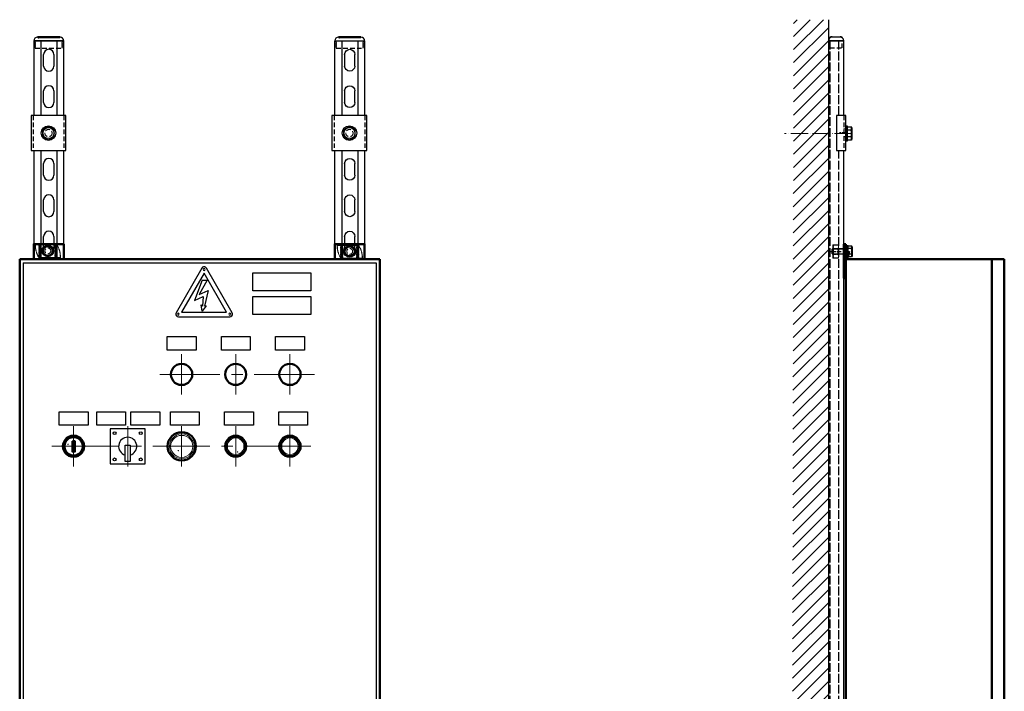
# Model space of a CAD drawing. Header units: millimetres. Extents: x -404827 to -46036, y 267324 to 306977.
# Tile 52 of 55: x -50197 to -48844, y 272807 to 273730. Entities that reach past the tile are written whole.
import ezdxf

# ---------------------------------------------------------------- set-up
doc = ezdxf.new("R2010")
doc.units = ezdxf.units.MM
doc.set_wipeout_variables(frame=1)
for name, pattern in [('ACAD_ISO02W100', [15, 12, -3]), ('ACAD_ISO04W100', [30, 24, -3, 0, -3]), ('невидимая', [9.525, 6.35, -3.175]), ('осевая', [50.8, 31.75, -6.35, 6.35, -6.35])]:
    doc.linetypes.add(name, pattern=pattern)
doc.layers.add('Осевая', color=80, linetype='ACAD_ISO04W100', lineweight=20)
doc.layers.add('Основная', color=1, linetype='Continuous', lineweight=50)
for name, color, linetype in [('ПРТК_Болты', 4, 'Continuous'), ('ПРТК_Шайба_опорная_ШО41', 190, 'Continuous'), ('ПРТК_Шайбы', 3, 'Continuous')]:
    doc.layers.add(name, color=color, linetype=linetype)

# ---------------------------------------------------------------- blocks, each defined once
blk = doc.blocks.new('*U13')
at = {"color": 150, "lineweight": 25}
for p, q in [((233.5, 114.6), (233.5, -185.4)), ((255.5, 114.6), (255.5, -185.4))]:
    blk.add_line(p, q, dxfattribs=at)
at = {"color": 150, "lineweight": 25, "ltscale": 2}
for p, q in [((237.5, 79.9), (237.5, 95.9)), ((251.5, 95.9), (251.5, 79.9)), ((237.5, 29.9), (237.5, 45.9)), ((251.5, 45.9), (251.5, 29.9)), ((237.5, -20.1), (237.5, -4.1)), ((251.5, -4.1), (251.5, -20.1)), ((237.5, -70.1), (237.5, -54.1)), ((251.5, -54.1), (251.5, -70.1)), ((237.5, -120.1), (237.5, -104.1)), ((251.5, -104.1), (251.5, -120.1)), ((237.5, -170.1), (237.5, -154.1)), ((251.5, -154.1), (251.5, -170.1))]:
    blk.add_line(p, q, dxfattribs=at)
at = {"color": 150, "lineweight": 25}
blk.add_lwpolyline([(224, 114.6), (224, -185.4), (265, -185.4), (265, 114.6)], close=True, dxfattribs=at)
at = {"color": 150, "lineweight": 25, "ltscale": 2}
for centre, start, end in [((244.5, 95.9), 0, 180), ((244.5, 79.9), 180, 0), ((244.5, 45.9), 0, 180), ((244.5, 29.9), 180, 0), ((244.5, -4.1), 0, 180), ((244.5, -20.1), 180, 0), ((244.5, -54.1), 0, 180), ((244.5, -70.1), 180, 0), ((244.5, -104.1), 0, 180), ((244.5, -120.1), 180, 0), ((244.5, -154.1), 0, 180), ((244.5, -170.1), 180, 0)]:
    blk.add_arc(centre, 7, start, end, dxfattribs=at)
blk = doc.blocks.new('*U14')
at = {"color": 150, "linetype": 'ACAD_ISO02W100', "lineweight": 25}
for p, q in [((129.6, 1076.8), (129.6, -723.3)), ((141.6, 1076.8), (141.6, -723.3))]:
    blk.add_line(p, q, dxfattribs=at)
at = {"color": 150, "lineweight": 25}
blk.add_lwpolyline([(127.6, 1076.8), (127.6, -723.3), (148.6, -723.3), (148.6, 1076.8)], close=True, dxfattribs=at)
blk = doc.blocks.new('*U17')
blk.add_wipeout([(-24, 24), (24, 24), (24, -24), (-24, -24)])
at = {"linetype": 'невидимая'}
for p, q in [((-21, 24), (-21, -24)), ((21, 24), (21, -24))]:
    blk.add_line(p, q, dxfattribs=at)
at = {"linetype": 'осевая', "ltscale": 0.25}
for p, q in [((-7.5, 0), (7.5, 0)), ((0, 7.5), (0, -7.5))]:
    blk.add_line(p, q, dxfattribs=at)
blk.add_lwpolyline([(-24, -24), (24, -24), (24, 24), (-24, 24)], close=True)
blk.add_circle((0, 0), 5.5)
blk = doc.blocks.new('*U19')
at = {"color": 224, "linetype": 'Continuous', "lineweight": 0}
for p, q in [((-17.5, 8.7), (-17.2, 8.8)), ((-17.2, 8.8), (-17.2, 9)), ((12.3, 9), (-17.2, 9)), ((-17.2, 8.8), (12.3, 8.8)), ((-12.5, 8.5), (-9.5, 8.5)), ((-12.5, 7.5), (-12.5, 8.5)), ((-9.5, 7.5), (-12.5, 7.5)), ((-12.5, 6.5), (-9.5, 6.5)), ((-12.5, 5.5), (-12.5, 6.5)), ((-9.5, 5.5), (-12.5, 5.5)), ((-12.5, 4.5), (-9.5, 4.5)), ((-12.5, 3.5), (-12.5, 4.5)), ((-9.5, 3.5), (-12.5, 3.5)), ((-12.5, 2.5), (-9.5, 2.5)), ((-12.5, 1.5), (-12.5, 2.5)), ((-9.5, 1.5), (-12.5, 1.5)), ((-12.5, 0.5), (-9.5, 0.5)), ((-12.5, -0.5), (-12.5, 0.5)), ((-9.5, 8.5), (-9.5, 7.5)), ((-9.5, 6.5), (-9.5, 5.5)), ((-9.5, 4.5), (-9.5, 3.5)), ((-9.5, 2.5), (-9.5, 1.5)), ((-9.5, 0.5), (-9.5, -0.5)), ((9.5, 7.5), (9.5, 8.5)), ((9.5, 8.5), (12.5, 8.5)), ((12.5, 7.5), (9.5, 7.5)), ((9.5, 5.5), (9.5, 6.5)), ((9.5, 6.5), (12.5, 6.5)), ((12.5, 5.5), (9.5, 5.5)), ((9.5, 3.5), (9.5, 4.5)), ((9.5, 4.5), (12.5, 4.5)), ((12.5, 3.5), (9.5, 3.5)), ((9.5, 1.5), (9.5, 2.5)), ((9.5, 2.5), (12.5, 2.5)), ((12.5, 1.5), (9.5, 1.5)), ((9.5, -0.5), (9.5, 0.5)), ((9.5, 0.5), (12.5, 0.5)), ((12.3, 9), (12.3, 8.8)), ((12.3, 8.8), (12.6, 8.9)), ((12.5, 8.4), (12.5, 7.5)), ((12.5, 6.5), (12.5, 5.5)), ((12.5, 4.5), (12.5, 3.5)), ((12.5, 2.5), (12.5, 1.5)), ((12.5, 0.5), (12.5, -0.5)), ((-12.3, -8.8), (-12.6, -8.9)), ((-9.5, -0.5), (-12.5, -0.5)), ((-12.5, -1.5), (-9.5, -1.5)), ((-12.5, -2.5), (-12.5, -1.5)), ((-9.5, -2.5), (-12.5, -2.5)), ((-12.5, -3.5), (-9.5, -3.5)), ((-12.5, -4.5), (-12.5, -3.5)), ((-9.5, -4.5), (-12.5, -4.5)), ((-12.5, -5.5), (-9.5, -5.5)), ((-12.5, -6.5), (-12.5, -5.5)), ((-9.5, -6.5), (-12.5, -6.5)), ((-12.5, -8.4), (-12.5, -7.5)), ((-12.5, -7.5), (-9.5, -7.5)), ((-9.5, -8.5), (-12.5, -8.5)), ((-12.3, -9), (-12.3, -8.8)), ((17.2, -8.8), (-12.3, -8.8)), ((-12.3, -9), (17.2, -9)), ((-9.5, -1.5), (-9.5, -2.5)), ((-9.5, -3.5), (-9.5, -4.5)), ((-9.5, -5.5), (-9.5, -6.5)), ((-9.5, -7.5), (-9.5, -8.5)), ((12.5, -0.5), (9.5, -0.5)), ((9.5, -2.5), (9.5, -1.5)), ((9.5, -1.5), (12.5, -1.5)), ((12.5, -2.5), (9.5, -2.5)), ((9.5, -4.5), (9.5, -3.5)), ((9.5, -3.5), (12.5, -3.5)), ((12.5, -4.5), (9.5, -4.5)), ((9.5, -6.5), (9.5, -5.5)), ((9.5, -5.5), (12.5, -5.5)), ((12.5, -6.5), (9.5, -6.5)), ((9.5, -8.5), (9.5, -7.5)), ((9.5, -7.5), (12.5, -7.5)), ((12.5, -8.5), (9.5, -8.5)), ((12.5, -1.5), (12.5, -2.5)), ((12.5, -3.5), (12.5, -4.5)), ((12.5, -5.5), (12.5, -6.5)), ((12.5, -7.5), (12.5, -8.5)), ((17.5, -8.7), (17.2, -8.8)), ((17.2, -8.8), (17.2, -9))]:
    blk.add_line(p, q, dxfattribs=at)
blk.add_circle((0, 0), 5, dxfattribs=at)
at = {"color": 224, "linetype": 'Continuous', "lineweight": 0, "extrusion": (1.97182e-16, 0, -1)}
blk.add_circle((0, 0), 4, dxfattribs=at)
for centre, start, end in [((17.2, 8.8), 356.3505, 90), ((-12.3, 8.8), 90, 153.1307), ((12.3, -8.8), 270, 333.1307), ((-17.2, -8.8), 176.3505, 270)]:
    blk.add_arc(centre, 0.25, start, end, dxfattribs=at)
at = {"color": 224, "linetype": 'Continuous', "lineweight": 0}
for points, knots in [([(-17.5, 8.7), (-17.4, 7.3), (-17.3, 5.8), (-17, 3.5), (-16.9, 2.8), (-16.6, 1.2), (-16.5, 0.4), (-16.2, -0.3), (-15.8, -1.9), (-15.2, -3.3), (-13.9, -6.2), (-13.3, -7.5), (-12.6, -8.9)], [0.266424, 0.266424, 0.266424, 0.266424, 4.69179, 4.69179, 7.037686, 7.037686, 9.383581, 9.383581, 9.383581, 14.087744, 14.087744, 18.638321, 18.638321, 18.638321, 18.638321]), ([(-12.5, -8.4), (-13.1, -7.2), (-13.8, -5.9), (-15, -3.2), (-15.6, -1.8), (-16, -0.3), (-16.2, 0.5), (-16.4, 1.3), (-16.7, 2.8), (-16.8, 3.6), (-17, 5.8), (-17.1, 7.3), (-17.2, 8.8)], [-18.298335, -18.298335, -18.298335, -18.298335, -14.087744, -14.087744, -9.383581, -9.383581, -9.383581, -7.037686, -7.037686, -4.69179, -4.69179, -0.266424, -0.266424, -0.266424, -0.266424]), ([(12.5, 8.4), (13.1, 7.2), (13.8, 5.9), (15, 3.2), (15.6, 1.8), (16, 0.3), (16.2, -0.5), (16.4, -1.3), (16.7, -2.8), (16.8, -3.6), (17, -5.8), (17.1, -7.3), (17.2, -8.8)], [-18.298335, -18.298335, -18.298335, -18.298335, -14.087744, -14.087744, -9.383581, -9.383581, -9.383581, -7.037686, -7.037686, -4.69179, -4.69179, -0.266424, -0.266424, -0.266424, -0.266424]), ([(17.5, -8.7), (17.4, -7.3), (17.3, -5.8), (17, -3.5), (16.9, -2.8), (16.6, -1.2), (16.5, -0.4), (16.2, 0.3), (15.8, 1.9), (15.2, 3.3), (13.9, 6.2), (13.3, 7.5), (12.6, 8.9)], [0.266424, 0.266424, 0.266424, 0.266424, 4.69179, 4.69179, 7.037686, 7.037686, 9.383581, 9.383581, 9.383581, 14.087744, 14.087744, 18.638321, 18.638321, 18.638321, 18.638321])]:
    blk.add_open_spline(points, degree=3, knots=knots, dxfattribs=at)
for points in [[(12.3, 8.8), (12.4, 8.7), (12.4, 8.6), (12.5, 8.5)], [(12.5, 8.5), (12.5, 8.5), (12.5, 8.5), (12.5, 8.4)], [(12.5, 8.5), (12.5, 8.5), (12.5, 8.5), (12.5, 8.5)], [(-12.5, -8.5), (-12.5, -8.5), (-12.5, -8.5), (-12.5, -8.4)], [(-12.3, -8.8), (-12.4, -8.7), (-12.4, -8.6), (-12.5, -8.5)], [(-12.5, -8.5), (-12.5, -8.5), (-12.5, -8.5), (-12.5, -8.5)]]:
    blk.add_open_spline(points, degree=3, dxfattribs=at)
blk = doc.blocks.new('*U21')
at = {"color": 3}
blk.add_wipeout([(0, 8), (0.6, 8), (1.3, 7.9), (2.1, 7.7), (2.7, 7.5), (3.5, 7.2), (4, 6.9), (4.5, 6.6), (5.2, 6), (5.8, 5.5), (6.1, 5.1), (6.7, 4.3), (7.1, 3.6), (7.4, 3), (7.6, 2.5), (7.8, 1.8), (7.9, 1.3), (8, 0.7), (8, 0.2), (8, 0), (8, -0.4), (8, -0.8), (7.9, -1.4), (7.8, -1.9), (7.6, -2.6), (7.4, -3.1), (7.1, -3.6), (6.8, -4.2), (6.6, -4.6), (6.2, -5), (5.9, -5.4), (5.6, -5.7), (5.1, -6.2), (4.8, -6.4), (4.4, -6.7), (4, -6.9), (3.6, -7.2), (3, -7.4), (2.4, -7.6), (1.6, -7.8), (0.9, -7.9), (0.3, -8), (0, -8), (-0.5, -8), (-1.1, -7.9), (-1.8, -7.8), (-2.5, -7.6), (-3.1, -7.4), (-3.7, -7.1), (-4.1, -6.9), (-4.5, -6.6), (-5.1, -6.2), (-5.5, -5.8), (-5.9, -5.4), (-6.3, -5), (-6.6, -4.5), (-6.9, -4.1), (-7, -3.8), (-7.3, -3.3), (-7.5, -2.8), (-7.7, -2.2), (-7.9, -1.5), (-7.9, -1), (-8, -0.5), (-8, 0), (-8, 0.6), (-7.9, 1.3), (-7.8, 2), (-7.6, 2.4), (-7.5, 2.8), (-7.4, 3.1), (-7.1, 3.7), (-6.9, 4.1), (-6.6, 4.5), (-6.4, 4.7), (-6.2, 5), (-5.9, 5.5), (-5.5, 5.8), (-5.2, 6.1), (-4.8, 6.4), (-4.2, 6.8), (-3.9, 7), (-3.6, 7.2), (-3.1, 7.4), (-2.9, 7.5), (-2.2, 7.7), (-1.6, 7.8), (-1, 7.9), (-0.5, 8), (-0.2, 8)], dxfattribs=at)
at = {"layer": 'ПРТК_Болты', "linetype": 'ByBlock', "lineweight": -2}
blk.add_lwpolyline([(-6.5, -3.8), (0, -7.5), (6.5, -3.8), (6.5, 3.8), (0, 7.5), (-6.5, 3.8)], close=True, dxfattribs=at)
blk.add_circle((0, 0), 6.17, dxfattribs=at)
at = {"layer": 'ПРТК_Болты', "linetype": 'невидимая', "lineweight": 9}
blk.add_circle((0, 0), 4, dxfattribs=at)
at = {"layer": 'ПРТК_Шайбы', "color": 3, "linetype": 'ByBlock', "lineweight": -2}
blk.add_circle((0, 0), 8, dxfattribs=at)
blk = doc.blocks.new('*U22')
at = {"color": 224, "linetype": 'Continuous', "lineweight": 0, "extrusion": (2.22045e-16, 1, 2.22045e-16)}
for p, q in [((-9, 7.7), (-8.7, 7.7)), ((-8.7, 0.2), (-9, 0.2)), ((-8.5, 8), (-8.5, 7)), ((-7.5, 7), (-8.5, 7)), ((-7.5, 8), (-7.5, 7)), ((-6.5, 8), (-6.5, 7)), ((-5.5, 7), (-6.5, 7)), ((-5.5, 8), (-5.5, 7)), ((-4, 7), (-5, 8)), ((-4, 1), (-5, 0)), ((-4.5, 8), (-4.5, 7)), ((-3.5, 7), (-4.5, 7)), ((-3.5, 8), (-3.5, 7)), ((-3.5, 7), (-2.5, 7)), ((-2.5, 8), (-2.5, 7)), ((-1.5, 7), (-2.5, 7)), ((-1.5, 8), (-1.5, 7)), ((-1.5, 7), (-0.5, 7)), ((-0.5, 8), (-0.5, 7)), ((0.5, 7), (-0.5, 7)), ((0.5, 8), (0.5, 7)), ((0.5, 7), (1.5, 7)), ((1.5, 8), (1.5, 7)), ((2.5, 7), (1.5, 7)), ((2.5, 8), (2.5, 7)), ((2.5, 7), (3.5, 7)), ((3.5, 8), (3.5, 7)), ((4.5, 7), (3.5, 7)), ((4, 7), (5, 8)), ((4, 1), (5, 0)), ((4.5, 8), (4.5, 7)), ((5.5, 8), (5.5, 7)), ((6.5, 7), (5.5, 7)), ((6.5, 8), (6.5, 7)), ((7.5, 8), (7.5, 7)), ((8.5, 7), (7.5, 7)), ((8.4, 8), (8.5, 8)), ((8.5, 8), (8.5, 7)), ((8.9, 7.7), (9, 7.7)), ((9, 0.2), (8.9, 0.2))]:
    blk.add_line(p, q, dxfattribs=at)
at = {"color": 224, "linetype": 'невидимая', "lineweight": 0, "ltscale": 0.25, "extrusion": (2.22045e-16, 1, 2.22045e-16)}
for p, q in [((-4, 1), (-4, 7)), ((4, 1), (-4, 1)), ((4, 1), (4, 7))]:
    blk.add_line(p, q, dxfattribs=at)
at = {"color": 224, "linetype": 'осевая', "ltscale": 0.25}
blk.add_line((0, 11.5), (0, -3.5), dxfattribs=at)
at = {"color": 224, "linetype": 'Continuous', "lineweight": 0, "extrusion": (4.93038e-32, 2.22045e-16, -1)}
for centre, start, end in [((8.7, 7.7), 360, 90), ((8.7, 0.2), 270, 0), ((-8.8, 7.7), 90, 180), ((-8.8, 0.2), 180, 270)]:
    blk.add_arc(centre, 0.25, start, end, dxfattribs=at)
for centre, start_param, end_param in [((-8.8, 7.7), 0, 1.570796), ((-8.8, 0.2), 1.570796, 3.141593)]:
    blk.add_ellipse(centre, major_axis=(0, 0.25), ratio=0.063653, start_param=start_param, end_param=end_param, dxfattribs=at)
at = {"color": 224, "linetype": 'Continuous', "lineweight": 0}
for centre, major_axis, ratio, start_param, end_param in [((8.7, 7.7), (0, -0.25), 0.451957, 1.570796, 3.141593), ((8.7, 0.2), (0, -0.25), 0.451957, 0, 1.570796), ((8.7, 0.2), (0, 0.25), 0.063653, 1.570796, 3.141593)]:
    blk.add_ellipse(centre, major_axis=major_axis, ratio=ratio, start_param=start_param, end_param=end_param, dxfattribs=at)
for points, knots in [([(-9, 7.7), (-9, 7.2), (-9, 6.6), (-9, 5.3), (-9, 4.7), (-9, 4), (-9, 3.3), (-9, 2.7), (-9, 1.4), (-9, 0.8), (-9, 0.2)], [-7.75, -7.75, -7.75, -7.75, -6, -6, -4, -4, -4, -2, -2, -0.25, -0.25, -0.25, -0.25]), ([(8.4, 8), (7.2, 8), (5.9, 8), (3.2, 8), (1.8, 8), (0.3, 8), (-0.5, 8), (-1.3, 8), (-2.8, 8), (-3.6, 8), (-5.8, 8), (-7.3, 8), (-8.8, 8)], [-18.298335, -18.298335, -18.298335, -18.298335, -14.087744, -14.087744, -9.383581, -9.383581, -9.383581, -7.037686, -7.037686, -4.69179, -4.69179, -0.266424, -0.266424, -0.266424, -0.266424]), ([(-8.8, 0), (-7.3, 0), (-5.8, 0), (-3.6, 0), (-2.8, 0), (-1.3, 0), (-0.5, 0), (0.3, 0), (1.8, 0), (3.2, 0), (6, 0), (7.4, 0), (8.7, 0)], [-18.525484, -18.525484, -18.525484, -18.525484, -14.100117, -14.100117, -11.754222, -11.754222, -9.408327, -9.408327, -9.408327, -4.704163, -4.704163, -0.153587, -0.153587, -0.153587, -0.153587]), ([(-8.7, 0.2), (-8.7, 0.8), (-8.7, 1.4), (-8.7, 2.7), (-8.7, 3.3), (-8.7, 4), (-8.7, 4.7), (-8.7, 5.3), (-8.7, 6.6), (-8.7, 7.2), (-8.7, 7.7)], [0.25, 0.25, 0.25, 0.25, 2, 2, 4, 4, 4, 6, 6, 7.75, 7.75, 7.75, 7.75]), ([(-8.7, 7.7), (-7.3, 7.7), (-5.8, 7.7), (-3.5, 7.7), (-2.8, 7.7), (-1.2, 7.7), (-0.4, 7.7), (0.3, 7.7), (1.9, 7.7), (3.3, 7.7), (6.2, 7.7), (7.5, 7.7), (8.9, 7.7)], [0.266424, 0.266424, 0.266424, 0.266424, 4.69179, 4.69179, 7.037686, 7.037686, 9.383581, 9.383581, 9.383581, 14.087744, 14.087744, 18.638321, 18.638321, 18.638321, 18.638321]), ([(8.9, 0.2), (7.5, 0.2), (6.2, 0.2), (3.3, 0.2), (1.9, 0.2), (0.3, 0.2), (-0.4, 0.2), (-1.2, 0.2), (-2.8, 0.2), (-3.5, 0.2), (-5.8, 0.2), (-7.3, 0.2), (-8.7, 0.2)], [0.153587, 0.153587, 0.153587, 0.153587, 4.704163, 4.704163, 9.408327, 9.408327, 9.408327, 11.754222, 11.754222, 14.100117, 14.100117, 18.525484, 18.525484, 18.525484, 18.525484]), ([(8.9, 7.7), (8.9, 7.2), (8.9, 6.6), (8.9, 5.3), (8.9, 4.7), (8.9, 4), (8.9, 3.3), (8.9, 2.7), (8.9, 1.4), (8.9, 0.8), (8.9, 0.2)], [-7.75, -7.75, -7.75, -7.75, -6, -6, -4, -4, -4, -2, -2, -0.25, -0.25, -0.25, -0.25]), ([(9, 0.2), (9, 0.8), (9, 1.4), (9, 2.7), (9, 3.3), (9, 4), (9, 4.7), (9, 5.3), (9, 6.6), (9, 7.2), (9, 7.7)], [0.25, 0.25, 0.25, 0.25, 2, 2, 4, 4, 4, 6, 6, 7.75, 7.75, 7.75, 7.75])]:
    blk.add_open_spline(points, degree=3, knots=knots, dxfattribs=at)
for points in [[(-8.5, 8), (-8.5, 8), (-8.5, 8), (-8.4, 8)], [(8.5, 8), (8.5, 8), (8.5, 8), (8.4, 8)], [(8.7, 8), (8.7, 8), (8.6, 8), (8.5, 8)], [(8.5, 8), (8.5, 8), (8.5, 8), (8.5, 8)]]:
    blk.add_open_spline(points, degree=3, dxfattribs=at)
blk = doc.blocks.new('*U25')
at = {"color": 3, "linetype": 'ByBlock', "lineweight": -2}
blk.add_lwpolyline([(-8, 1.6), (-8, 0), (8, 0), (8, 1.6)], close=True, dxfattribs=at)
at = {"color": 3}
blk.add_wipeout([(8, 1.6), (8, 0), (-8, 0), (-8, 1.6)], dxfattribs=at)
blk = doc.blocks.new('*U26')
at = {"color": 3, "linetype": 'ByBlock', "lineweight": 9}
for p, q in [((0, 0), (0, 1.6)), ((4.2, -1.6), (4.2, 0)), ((-4.2, -1.6), (-4.2, 0)), ((0, -3.2), (0, -1.6))]:
    blk.add_line(p, q, dxfattribs=at)
at = {"color": 3}
for p, q in [((8, 0), (0, 1.6)), ((8, -1.6), (0, 0)), ((0, -1.6), (-8, 0)), ((0, -3.2), (-8, -1.6))]:
    blk.add_line(p, q, dxfattribs=at)
at = {"color": 3, "linetype": 'ByBlock', "lineweight": -2}
blk.add_lwpolyline([(8, -1.6), (8, 0), (-8, 0), (-8, -1.6)], close=True, dxfattribs=at)
blk = doc.blocks.new('*U28')
at = {"color": 4, "linetype": 'ByBlock', "lineweight": -2}
for p, q in [((-22, 3.3), (-21.3, 4)), ((-22, -3.3), (-22, 3.3)), ((-21.3, 4), (-0.4, 4)), ((0, -7.5), (0, 7.5)), ((0, 7.5), (4.5, 7.5)), ((4.5, 3.8), (0, 3.8)), ((5.3, 6.2), (4.5, 7.5)), ((5.3, 6.2), (5.3, -6.2)), ((-22, -3.3), (-21.3, -4)), ((-0.4, -4), (-21.3, -4)), ((4.5, -3.8), (0, -3.8)), ((4.5, -7.5), (0, -7.5)), ((5.3, -6.2), (4.5, -7.5))]:
    blk.add_line(p, q, dxfattribs=at)
at = {"color": 4, "linetype": 'ByBlock', "lineweight": 9}
for p, q in [((-22, 3.3), (0, 3.3)), ((-21.3, 4), (-21.3, -4)), ((-22, -3.3), (0, -3.3))]:
    blk.add_line(p, q, dxfattribs=at)
at = {"color": 4, "linetype": 'ByBlock', "lineweight": -2}
for centre, radius, start, end in [((-0.4, 4.4), 0.4, 270, 0), ((0.1, 5.6), 4.78, 336.8627, 23.1373), ((-13.6, 0), 18.5, 348.3122, 11.6878), ((-0.4, -4.4), 0.4, 0, 90), ((0.1, -5.6), 4.78, 336.8627, 23.1373)]:
    blk.add_arc(centre, radius, start, end, dxfattribs=at)
blk = doc.blocks.new('*U33')
at = {"color": 5, "lineweight": 25}
for p, q in [((-15.5, -5), (-15.4, -4.8)), ((-15.5, -5.5), (-15.5, -5)), ((-15.5, -5.5), (-15.3, -5.1)), ((-15.5, -5.5), (15.5, -5.5)), ((-15.4, -4.8), (-15.2, -4.5)), ((-15.3, -5.1), (-14.9, -4.8)), ((-15.2, -4.5), (-14.6, -4.2)), ((-14.9, -4.8), (-14.2, -4.6)), ((-14.6, -4.2), (-13.8, -4)), ((-14.2, -4.6), (-13.8, -4.5)), ((-13.8, -4), (13.8, -4)), ((-13.8, -4), (-13.8, -4.5)), ((-13.8, -4.5), (13.8, -4.5)), ((14.6, -4.2), (13.8, -4)), ((14.2, -4.6), (13.8, -4.5)), ((14.9, -4.8), (14.2, -4.6)), ((15.2, -4.5), (14.6, -4.2)), ((15.3, -5.1), (14.9, -4.8)), ((15.4, -4.8), (15.2, -4.5)), ((15.5, -5.5), (15.3, -5.1)), ((15.5, -5), (15.4, -4.8)), ((15.5, -5.5), (15.5, -5))]:
    blk.add_line(p, q, dxfattribs=at)
blk.add_lwpolyline([(15.5, -5), (15.5, -5, 0.414214), (20.5, 0), (20.5, 0), (-20.5, 0), (-20.5, 0, 0.414214), (-15.5, -5)], format="xyb", dxfattribs=at)
at = {"color": 5, "linetype": 'невидимая', "lineweight": 25}
blk.add_lwpolyline([(18.5, 0), (18.5, 0.7), (19, 1.2), (18.5, 1.7), (18.5, 2.2), (19, 2.7), (18.5, 3.2), (18.5, 3.7), (19, 4.2), (18.5, 4.7), (18.5, 5.2), (19, 5.7), (18.5, 6.2), (18.5, 6.7), (19, 7.2), (18.5, 7.7), (18.5, 8.2), (19, 8.7), (18.5, 9.2), (18.5, 10), (-18.5, 10), (-18.5, 9.2), (-19, 8.7), (-18.5, 8.2), (-18.5, 7.7), (-19, 7.2), (-18.5, 6.7), (-18.5, 6.2), (-19, 5.7), (-18.5, 5.2), (-18.5, 4.7), (-19, 4.2), (-18.5, 3.7), (-18.5, 3.2), (-19, 2.7), (-18.5, 2.2), (-18.5, 1.7), (-19, 1.2), (-18.5, 0.7), (-18.5, 0)], dxfattribs=at)
blk = doc.blocks.new('*U31')
at = {"color": 3}
blk.add_wipeout([(-10, 0), (-10, 0.5), (-9.9, 1.3), (-9.8, 1.9), (-9.7, 2.4), (-9.6, 2.9), (-9.4, 3.5), (-9.1, 4.1), (-8.9, 4.6), (-8.6, 5), (-8.4, 5.4), (-8.2, 5.8), (-8, 6), (-7.7, 6.4), (-7.4, 6.7), (-7, 7.1), (-6.5, 7.6), (-6.2, 7.9), (-5.7, 8.2), (-5.3, 8.5), (-4.9, 8.7), (-4.3, 9), (-3.8, 9.3), (-2.9, 9.6), (-2.1, 9.8), (-1.6, 9.9), (-0.6, 10), (-0.2, 10), (0, 10), (0.5, 10), (0.9, 10), (1.3, 9.9), (1.6, 9.9), (2.2, 9.8), (2.7, 9.6), (2.9, 9.6), (3.3, 9.5), (3.7, 9.3), (4.1, 9.1), (4.6, 8.9), (5.1, 8.6), (5.3, 8.5), (5.9, 8.1), (6.3, 7.8), (6.5, 7.6), (6.9, 7.2), (7.1, 7), (7.4, 6.7), (7.6, 6.5), (7.9, 6.2), (8.1, 5.9), (8.3, 5.5), (8.5, 5.3), (8.6, 5.1), (8.7, 4.9), (8.8, 4.7), (8.9, 4.5), (9.1, 4.1), (9.3, 3.7), (9.4, 3.4), (9.5, 3.1), (9.6, 2.8), (9.7, 2.6), (9.7, 2.3), (9.8, 1.7), (9.9, 1.5), (9.9, 1.2), (10, 0.8), (10, 0.4), (10, 0.2), (10, 0), (10, -0.4), (10, -0.7), (9.9, -1.1), (9.9, -1.5), (9.8, -1.9), (9.7, -2.3), (9.6, -2.7), (9.6, -2.9), (9.4, -3.4), (9.2, -4), (8.9, -4.6), (8.6, -5), (8.4, -5.4), (8.1, -5.8), (7.8, -6.2), (7.4, -6.7), (7.1, -7.1), (6.7, -7.4), (6.2, -7.8), (6, -8), (5.5, -8.4), (5.1, -8.6), (4.4, -9), (3.8, -9.2), (3.6, -9.3), (3.1, -9.5), (2.7, -9.6), (2.2, -9.8), (1.9, -9.8), (1.5, -9.9), (1.1, -9.9), (0.4, -10), (0, -10), (-0.5, -10), (-0.9, -10), (-1.4, -9.9), (-1.8, -9.8), (-2.3, -9.7), (-2.9, -9.6), (-3.5, -9.4), (-3.9, -9.2), (-4.1, -9.1), (-4.5, -8.9), (-4.9, -8.7), (-5.4, -8.4), (-5.8, -8.1), (-6.2, -7.8), (-6.7, -7.5), (-7, -7.1), (-7.4, -6.7), (-7.8, -6.3), (-8.1, -5.9), (-8.4, -5.5), (-8.8, -4.8), (-9.1, -4.1), (-9.3, -3.6), (-9.5, -3.2), (-9.6, -2.8), (-9.7, -2.2), (-9.9, -1.4), (-10, -0.5), (-10, -0.1)], dxfattribs=at)
at = {"layer": 'ПРТК_Болты', "linetype": 'ByBlock', "lineweight": -2}
blk.add_lwpolyline([(-8, -4.6), (0, -9.2), (8, -4.6), (8, 4.6), (0, 9.2), (-8, 4.6)], close=True, dxfattribs=at)
blk.add_circle((0, 0), 7.6, dxfattribs=at)
at = {"layer": 'ПРТК_Болты', "linetype": 'невидимая', "lineweight": 9}
blk.add_circle((0, 0), 5, dxfattribs=at)
at = {"layer": 'ПРТК_Шайбы', "linetype": 'ByBlock', "lineweight": -2}
blk.add_circle((0, 0), 10, dxfattribs=at)
blk = doc.blocks.new('*U34')
at = {"color": 5, "linetype": 'невидимая', "lineweight": 25}
for p, q in [((0, 8.5), (-10, 8.5)), ((-10, 8.5), (-10, -8.5)), ((-10, -8.5), (0, -8.5))]:
    blk.add_line(p, q, dxfattribs=at)
at = {"color": 5, "lineweight": 25}
for p, q in [((4, 9), (3.6, 9)), ((5, 5.5), (5.5, 5.5)), ((3.6, -9), (4, -9)), ((5.5, -5.5), (5, -5.5))]:
    blk.add_line(p, q, dxfattribs=at)
blk.add_lwpolyline([(0, 10.5), (0, -10.5), (0, -10.5, 0.414214), (5, -5.5), (5, 5.5, 0.414214), (0, 10.5)], format="xyb", close=True, dxfattribs=at)
for centre, radius, start, end in [((4, 8.5), 0.5, 36.8699, 90), ((0, 5.5), 5.5, 360, 36.8699), ((4, -8.5), 0.5, 270, 323.1301), ((0, -5.5), 5.5, 323.1301, 360)]:
    blk.add_arc(centre, radius, start, end, dxfattribs=at)
blk = doc.blocks.new('*U35')
blk.add_wipeout([(-24, 3), (-24, -10), (24, -10), (24, 3)])
at = {"linetype": 'невидимая'}
blk.add_line((-24, 0), (24, 0), dxfattribs=at)
at = {"linetype": 'невидимая', "ltscale": 0.25}
for p, q in [((-5.5, 3), (-5.5, 0)), ((5.5, 3), (5.5, 0))]:
    blk.add_line(p, q, dxfattribs=at)
at = {"linetype": 'осевая', "ltscale": 0.25}
blk.add_line((0, 9), (0, -6), dxfattribs=at)
blk.add_lwpolyline([(-24, 3), (-24, -10), (24, -10), (24, 3)], close=True)
blk = doc.blocks.new('*U36')
blk.add_wipeout([(0, 10), (2, 10), (2, 9.2), (7.5, 9.2), (8.4, 7.6), (8.4, -7.6), (7.5, -9.2), (2, -9.2), (2, -10), (0, -10)])
at = {"layer": 'ПРТК_Болты', "color": 4, "linetype": 'ByBlock', "lineweight": -2}
for p, q in [((2, -9.2), (2, 9.2)), ((2, 9.2), (7.5, 9.2)), ((7.5, 4.6), (2, 4.6)), ((8.4, 7.6), (8.4, -7.6)), ((7.5, -4.6), (2, -4.6)), ((7.5, -9.2), (2, -9.2))]:
    blk.add_line(p, q, dxfattribs=at)
at = {"layer": 'ПРТК_Болты', "color": 4}
for p, q in [((8.4, 7.6), (7.5, 9.2)), ((8.4, -7.6), (7.5, -9.2))]:
    blk.add_line(p, q, dxfattribs=at)
at = {"layer": 'ПРТК_Болты', "color": 4, "linetype": 'ByBlock', "lineweight": -2}
for centre, radius, start, end in [((2, 6.9), 5.88, 336.8627, 23.1373), ((-14.9, 0), 22.8, 348.3122, 11.6878), ((2, -6.9), 5.88, 336.8627, 23.1373)]:
    blk.add_arc(centre, radius, start, end, dxfattribs=at)
at = {"layer": 'ПРТК_Шайбы', "linetype": 'ByBlock', "lineweight": -2}
blk.add_lwpolyline([(0, -10), (2, -10), (2, 10), (0, 10)], close=True, dxfattribs=at)

msp = doc.modelspace()

# ---------------------------------------------------------------- hatches: boundary and pattern name
at = {"transparency": 33554560}
for points in [[(-50130.678, 273147.295), (-50131.101, 273146.872), (-50130.254, 273146.449)], [(-50131.101, 273146.872), (-50131.101, 273146.026), (-50130.254, 273146.449)], [(-50131.101, 273146.026), (-50130.466, 273145.602), (-50130.254, 273146.449)], [(-50129.831, 273147.295), (-50130.678, 273147.295), (-50130.254, 273146.449)], [(-50130.466, 273145.602), (-50129.831, 273145.602), (-50130.254, 273146.449)], [(-50129.408, 273146.872), (-50129.831, 273147.295), (-50130.254, 273146.449)], [(-50129.408, 273146.237), (-50129.408, 273146.872), (-50130.254, 273146.449)], [(-50129.831, 273145.602), (-50129.408, 273146.237), (-50130.254, 273146.449)], [(-49979.548, 273138.406), (-49979.76, 273137.559), (-49978.701, 273137.771)], [(-49979.76, 273137.559), (-49979.336, 273136.924), (-49978.701, 273137.771)], [(-49978.913, 273138.617), (-49979.548, 273138.406), (-49978.701, 273137.771)], [(-49979.336, 273136.924), (-49978.701, 273136.924), (-49978.701, 273137.771)], [(-49978.278, 273138.406), (-49978.913, 273138.617), (-49978.701, 273137.771)], [(-49977.854, 273137.982), (-49978.278, 273138.406), (-49978.701, 273137.771)], [(-49978.066, 273137.136), (-49977.854, 273137.982), (-49978.701, 273137.771)], [(-49978.701, 273136.924), (-49978.066, 273137.136), (-49978.701, 273137.771)], [(-49898.056, 273136.501), (-49898.268, 273135.866), (-49897.421, 273135.866)], [(-49898.268, 273135.866), (-49897.844, 273135.231), (-49897.421, 273135.866)], [(-49897.421, 273136.924), (-49898.056, 273136.501), (-49897.421, 273135.866)], [(-49897.844, 273135.231), (-49897.21, 273135.019), (-49897.421, 273135.866)], [(-49896.786, 273136.712), (-49897.421, 273136.924), (-49897.421, 273135.866)], [(-49896.363, 273136.077), (-49896.786, 273136.712), (-49897.421, 273135.866)], [(-49896.574, 273135.442), (-49896.363, 273136.077), (-49897.421, 273135.866)], [(-49897.21, 273135.019), (-49896.574, 273135.442), (-49897.421, 273135.866)]]:
    msp.add_hatch(color=7, dxfattribs=at).paths.add_polyline_path(points, flags=0)

# ---------------------------------------------------------------- linework, layer by layer
for p, q in [((-50024.205, 273167.697), (-50072.205, 273167.697)), ((-50072.205, 273167.697), (-50072.205, 273119.697)), ((-50024.205, 273119.697), (-50024.205, 273167.697)), ((-50072.205, 273119.697), (-50024.205, 273119.697))]:
    msp.add_line(p, q)
at = {"color": 7, "lineweight": 18, "flags": 128}
for points in [[(-50154.808, 273410.397), (-50154.808, 273410.609)], [(-49744.175, 273410.397), (-49744.175, 273410.609)], [(-49974.256, 273270.274), (-49974.256, 273215.029)], [(-49899.961, 273270.274), (-49899.961, 273215.029)], [(-49825.454, 273270.274), (-49825.454, 273215.029)], [(-50004.101, 273242.545), (-49921.551, 273242.545)], [(-49905.676, 273242.545), (-49890.013, 273242.545)], [(-49874.349, 273242.545), (-49791.8, 273242.545)], [(-50122.635, 273171.214), (-50122.635, 273115.969)], [(-50048.339, 273171.214), (-50048.339, 273115.969)], [(-49974.256, 273171.214), (-49974.256, 273115.969)], [(-49899.961, 273171.214), (-49899.961, 273115.969)], [(-49825.454, 273171.214), (-49825.454, 273115.969)], [(-49957.111, 273143.697), (-49957.534, 273147.507), (-49958.804, 273150.894), (-49960.921, 273154.069), (-49963.461, 273156.821), (-49966.636, 273158.937), (-49970.234, 273160.207), (-49974.044, 273160.631), (-49977.854, 273160.207), (-49981.453, 273158.937), (-49984.628, 273156.821), (-49987.168, 273154.069), (-49989.284, 273150.894), (-49990.554, 273147.507), (-49990.978, 273143.697), (-49990.554, 273139.887), (-49989.284, 273136.289), (-49987.168, 273133.114), (-49984.628, 273130.362), (-49981.453, 273128.457), (-49977.854, 273127.187), (-49974.044, 273126.764), (-49970.234, 273127.187), (-49966.636, 273128.457), (-49963.461, 273130.362), (-49960.921, 273133.114), (-49958.804, 273136.289), (-49957.534, 273139.887), (-49957.111, 273143.697)], [(-49958.804, 273143.697), (-49959.228, 273147.084), (-49960.286, 273150.259), (-49962.191, 273153.011), (-49964.519, 273155.551), (-49967.483, 273157.244), (-49970.658, 273158.514), (-49974.044, 273158.726), (-49977.431, 273158.514), (-49980.606, 273157.244), (-49983.569, 273155.551), (-49985.898, 273153.011), (-49987.803, 273150.259), (-49988.861, 273147.084), (-49989.284, 273143.697), (-49988.861, 273140.311), (-49987.803, 273137.136), (-49985.898, 273134.172), (-49983.569, 273131.844), (-49980.606, 273129.939), (-49977.431, 273128.881), (-49974.044, 273128.457), (-49970.658, 273128.881), (-49967.483, 273129.939), (-49964.519, 273131.844), (-49962.191, 273134.172), (-49960.286, 273137.136), (-49959.228, 273140.311), (-49958.804, 273143.697)], [(-49887.261, 273143.697), (-49887.684, 273146.872), (-49888.954, 273150.047), (-49891.071, 273152.587), (-49893.611, 273154.704), (-49896.574, 273155.974), (-49899.961, 273156.397), (-49903.136, 273155.974), (-49906.311, 273154.704), (-49908.851, 273152.587), (-49910.968, 273150.047), (-49912.238, 273146.872), (-49912.661, 273143.697), (-49912.238, 273140.311), (-49910.968, 273137.347), (-49908.851, 273134.596), (-49906.311, 273132.691), (-49903.136, 273131.42), (-49899.961, 273130.997), (-49896.574, 273131.42), (-49893.611, 273132.691), (-49891.071, 273134.596), (-49888.954, 273137.347), (-49887.684, 273140.311), (-49887.261, 273143.697)], [(-49812.754, 273143.697), (-49813.178, 273146.872), (-49814.448, 273150.047), (-49816.353, 273152.587), (-49819.104, 273154.704), (-49822.068, 273155.974), (-49825.454, 273156.397), (-49828.629, 273155.974), (-49831.804, 273154.704), (-49834.344, 273152.587), (-49836.249, 273150.047), (-49837.519, 273146.872), (-49837.943, 273143.697), (-49837.519, 273140.311), (-49836.249, 273137.347), (-49834.344, 273134.596), (-49831.804, 273132.691), (-49828.629, 273131.42), (-49825.454, 273130.997), (-49822.068, 273131.42), (-49819.104, 273132.691), (-49816.353, 273134.596), (-49814.448, 273137.347), (-49813.178, 273140.311), (-49812.754, 273143.697)], [(-50152.479, 273143.697), (-50060.828, 273143.697)], [(-50045.164, 273143.697), (-50029.501, 273143.697)], [(-50013.838, 273143.697), (-49935.309, 273143.697)], [(-49919.646, 273143.697), (-49903.771, 273143.697)], [(-49888.531, 273143.697), (-49888.954, 273146.661), (-49890.013, 273149.412), (-49891.918, 273151.741), (-49894.246, 273153.434), (-49896.998, 273154.704), (-49899.961, 273155.127), (-49902.925, 273154.704), (-49905.676, 273153.434), (-49908.004, 273151.741), (-49909.909, 273149.412), (-49910.968, 273146.661), (-49911.391, 273143.697), (-49910.968, 273140.734), (-49909.909, 273137.982), (-49908.004, 273135.654), (-49905.676, 273133.749), (-49902.925, 273132.691), (-49899.961, 273132.267), (-49896.998, 273132.691), (-49894.246, 273133.749), (-49891.918, 273135.654), (-49890.013, 273137.982), (-49888.954, 273140.734), (-49888.531, 273143.697)], [(-49888.108, 273143.697), (-49796.668, 273143.697)], [(-49814.024, 273143.697), (-49814.448, 273146.661), (-49815.506, 273149.412), (-49817.411, 273151.741), (-49819.739, 273153.434), (-49822.491, 273154.704), (-49825.454, 273155.127), (-49828.418, 273154.704), (-49831.169, 273153.434), (-49833.498, 273151.741), (-49835.191, 273149.412), (-49836.461, 273146.661), (-49836.673, 273143.697), (-49836.461, 273140.734), (-49835.191, 273137.982), (-49833.498, 273135.654), (-49831.169, 273133.749), (-49828.418, 273132.691), (-49825.454, 273132.267), (-49822.491, 273132.691), (-49819.739, 273133.749), (-49817.411, 273135.654), (-49815.506, 273137.982), (-49814.448, 273140.734), (-49814.024, 273143.697)]]:
    msp.add_lwpolyline(points, dxfattribs=at)
at = {"color": 7, "lineweight": 25, "flags": 128}
for points in [[(-50191.849, 273396.004), (-49706.921, 273396.004), (-49706.921, 272762.697)], [(-50191.849, 273396.004), (-50191.849, 272762.697), (-49706.921, 272762.697)], [(-49946.528, 273388.384), (-49981.876, 273327.212)], [(-49940.178, 273388.384), (-49941.236, 273389.654), (-49942.506, 273390.289), (-49944.199, 273390.289), (-49945.469, 273389.654), (-49946.528, 273388.384)], [(-49942.083, 273386.691), (-49942.506, 273387.537), (-49943.353, 273387.961), (-49944.199, 273387.537), (-49944.623, 273386.691), (-49944.199, 273385.632), (-49943.353, 273385.42), (-49942.506, 273385.632), (-49942.083, 273386.691)], [(-49904.829, 273327.212), (-49940.178, 273388.384)], [(-49943.353, 273381.399), (-49974.256, 273328.059)], [(-49912.449, 273328.059), (-49943.353, 273381.399)], [(-49876.254, 273381.822), (-49796.879, 273381.822), (-49796.879, 273357.269), (-49876.254, 273357.269), (-49876.254, 273381.822)], [(-49946.104, 273371.874), (-49956.688, 273344.146)], [(-49939.331, 273371.874), (-49949.914, 273352.189), (-49937.638, 273357.692)], [(-49946.104, 273371.874), (-49939.331, 273371.874)], [(-49956.688, 273344.146), (-49944.411, 273349.437)], [(-49944.411, 273349.437), (-49945.681, 273336.102)], [(-49937.638, 273357.692), (-49942.718, 273336.102)], [(-49876.254, 273349.437), (-49796.879, 273349.437), (-49796.879, 273324.672), (-49876.254, 273324.672), (-49876.254, 273349.437)], [(-49945.681, 273336.102), (-49947.163, 273338.007)], [(-49940.601, 273336.737), (-49945.893, 273329.541), (-49947.163, 273338.007)], [(-49940.601, 273336.737), (-49942.718, 273336.102)], [(-49981.876, 273327.212), (-49982.3, 273325.731), (-49982.3, 273324.249), (-49981.453, 273322.979), (-49980.183, 273321.92), (-49978.701, 273321.709)], [(-49977.431, 273325.307), (-49977.854, 273326.366), (-49978.701, 273326.577), (-49979.548, 273326.366), (-49979.971, 273325.307), (-49979.548, 273324.461), (-49978.701, 273324.037), (-49977.854, 273324.461), (-49977.431, 273325.307)], [(-49978.701, 273321.709), (-49908.004, 273321.709)], [(-49974.256, 273328.059), (-49912.449, 273328.059)], [(-49906.734, 273325.307), (-49907.158, 273326.366), (-49908.004, 273326.577), (-49908.851, 273326.366), (-49909.274, 273325.307), (-49908.851, 273324.461), (-49908.004, 273324.037), (-49907.158, 273324.461), (-49906.734, 273325.307)], [(-49908.004, 273321.709), (-49906.523, 273321.92), (-49905.253, 273322.979), (-49904.406, 273324.249), (-49904.406, 273325.731), (-49904.829, 273327.212)], [(-49993.941, 273294.404), (-49954.359, 273294.404), (-49954.359, 273275.989), (-49993.941, 273275.989), (-49993.941, 273294.404)], [(-49919.646, 273294.404), (-49880.064, 273294.404), (-49880.064, 273275.989), (-49919.646, 273275.989), (-49919.646, 273294.404)], [(-49845.14, 273294.404), (-49805.558, 273294.404), (-49805.558, 273275.989), (-49845.14, 273275.989), (-49845.14, 273294.404)], [(-50142.319, 273191.111), (-50102.738, 273191.111), (-50102.738, 273172.907), (-50142.319, 273172.907), (-50142.319, 273191.111)], [(-50090.885, 273191.111), (-50051.303, 273191.111), (-50051.303, 273172.907), (-50090.885, 273172.907), (-50090.885, 273191.111)], [(-50043.894, 273191.111), (-50004.313, 273191.111), (-50004.313, 273172.907), (-50043.894, 273172.907), (-50043.894, 273191.111)], [(-49989.496, 273191.111), (-49949.914, 273191.111), (-49949.914, 273172.907), (-49989.496, 273172.907), (-49989.496, 273191.111)], [(-49915.201, 273191.111), (-49875.619, 273191.111), (-49875.619, 273172.907), (-49915.201, 273172.907), (-49915.201, 273191.111)], [(-49840.694, 273191.111), (-49801.113, 273191.111), (-49801.113, 273172.907), (-49840.694, 273172.907), (-49840.694, 273191.111)]]:
    msp.add_lwpolyline(points, dxfattribs=at)
at = {"color": 7, "lineweight": 50, "flags": 128}
for points in [[(-49959.651, 273242.545), (-49959.863, 273245.932), (-49960.921, 273248.896), (-49962.826, 273251.647), (-49965.154, 273253.976), (-49967.906, 273255.669), (-49970.869, 273256.727), (-49974.256, 273257.151), (-49977.431, 273256.727), (-49980.606, 273255.669), (-49983.358, 273253.976), (-49985.686, 273251.647), (-49987.379, 273248.896), (-49988.438, 273245.932), (-49988.861, 273242.545), (-49988.438, 273239.371), (-49987.379, 273236.196), (-49985.686, 273233.444), (-49983.358, 273231.116), (-49980.606, 273229.422), (-49977.431, 273228.364), (-49974.256, 273227.941), (-49970.869, 273228.364), (-49967.906, 273229.422), (-49965.154, 273231.116), (-49962.826, 273233.444), (-49960.921, 273236.196), (-49959.863, 273239.371), (-49959.651, 273242.545)], [(-49885.356, 273242.545), (-49885.779, 273245.932), (-49886.838, 273248.896), (-49888.531, 273251.647), (-49890.859, 273253.976), (-49893.611, 273255.669), (-49896.786, 273256.727), (-49899.961, 273257.151), (-49903.136, 273256.727), (-49906.311, 273255.669), (-49909.063, 273253.976), (-49911.391, 273251.647), (-49913.085, 273248.896), (-49914.143, 273245.932), (-49914.566, 273242.545), (-49914.143, 273239.371), (-49913.085, 273236.196), (-49911.391, 273233.444), (-49909.063, 273231.116), (-49906.311, 273229.422), (-49903.136, 273228.364), (-49899.961, 273227.941), (-49896.786, 273228.364), (-49893.611, 273229.422), (-49890.859, 273231.116), (-49888.531, 273233.444), (-49886.838, 273236.196), (-49885.779, 273239.371), (-49885.356, 273242.545)], [(-49810.849, 273242.545), (-49811.061, 273245.932), (-49812.331, 273248.896), (-49814.024, 273251.647), (-49816.353, 273253.976), (-49819.104, 273255.669), (-49822.068, 273256.727), (-49825.454, 273257.151), (-49828.629, 273256.727), (-49831.804, 273255.669), (-49834.556, 273253.976), (-49836.885, 273251.647), (-49838.578, 273248.896), (-49839.636, 273245.932), (-49840.059, 273242.545), (-49839.636, 273239.371), (-49838.578, 273236.196), (-49836.885, 273233.444), (-49834.556, 273231.116), (-49831.804, 273229.422), (-49828.629, 273228.364), (-49825.454, 273227.941), (-49822.068, 273228.364), (-49819.104, 273229.422), (-49816.353, 273231.116), (-49814.024, 273233.444), (-49812.331, 273236.196), (-49811.061, 273239.371), (-49810.849, 273242.545)], [(-50108.029, 273143.697), (-50108.453, 273146.872), (-50109.511, 273150.047), (-50111.204, 273152.799), (-50113.533, 273155.127), (-50116.284, 273156.821), (-50119.248, 273157.879), (-50122.635, 273158.302), (-50125.809, 273157.879), (-50128.984, 273156.821), (-50131.736, 273155.127), (-50134.064, 273152.799), (-50135.758, 273150.047), (-50136.816, 273146.872), (-50137.239, 273143.697), (-50136.816, 273140.311), (-50135.758, 273137.347), (-50134.064, 273134.596), (-50131.736, 273132.267), (-50128.984, 273130.574), (-50125.809, 273129.516), (-50122.635, 273129.092), (-50119.248, 273129.516), (-50116.284, 273130.574), (-50113.533, 273132.267), (-50111.204, 273134.596), (-50109.511, 273137.347), (-50108.453, 273140.311), (-50108.029, 273143.697)], [(-50109.934, 273143.697), (-50110.358, 273146.872), (-50111.628, 273150.047), (-50113.533, 273152.587), (-50116.284, 273154.704), (-50119.248, 273155.974), (-50122.635, 273156.397), (-50125.809, 273155.974), (-50128.984, 273154.704), (-50131.524, 273152.587), (-50133.641, 273150.047), (-50134.911, 273146.872), (-50135.335, 273143.697), (-50134.911, 273140.311), (-50133.641, 273137.347), (-50131.524, 273134.596), (-50128.984, 273132.691), (-50125.809, 273131.42), (-50122.635, 273130.997), (-50119.248, 273131.42), (-50116.284, 273132.691), (-50113.533, 273134.596), (-50111.628, 273137.347), (-50110.358, 273140.311), (-50109.934, 273143.697)], [(-49954.571, 273143.697), (-49954.994, 273147.507), (-49956.053, 273151.106), (-49957.958, 273154.492), (-49960.286, 273157.456), (-49963.249, 273159.784), (-49966.636, 273161.689), (-49970.234, 273162.747), (-49974.044, 273163.17), (-49977.854, 273162.747), (-49981.453, 273161.689), (-49984.839, 273159.784), (-49987.803, 273157.456), (-49990.131, 273154.492), (-49992.036, 273151.106), (-49993.094, 273147.507), (-49993.518, 273143.697), (-49993.094, 273139.887), (-49992.036, 273136.289), (-49990.131, 273132.902), (-49987.803, 273129.939), (-49984.839, 273127.399), (-49981.453, 273125.706), (-49977.854, 273124.647), (-49974.044, 273124.224), (-49970.234, 273124.647), (-49966.636, 273125.706), (-49963.249, 273127.399), (-49960.286, 273129.939), (-49957.958, 273132.902), (-49956.053, 273136.289), (-49954.994, 273139.887), (-49954.571, 273143.697)], [(-49885.356, 273143.697), (-49885.779, 273146.872), (-49886.838, 273150.047), (-49888.531, 273152.799), (-49890.859, 273155.127), (-49893.611, 273156.821), (-49896.786, 273157.879), (-49899.961, 273158.302), (-49903.136, 273157.879), (-49906.311, 273156.821), (-49909.063, 273155.127), (-49911.391, 273152.799), (-49913.085, 273150.047), (-49914.143, 273146.872), (-49914.566, 273143.697), (-49914.143, 273140.311), (-49913.085, 273137.347), (-49911.391, 273134.596), (-49909.063, 273132.267), (-49906.311, 273130.574), (-49903.136, 273129.516), (-49899.961, 273129.092), (-49896.786, 273129.516), (-49893.611, 273130.574), (-49890.859, 273132.267), (-49888.531, 273134.596), (-49886.838, 273137.347), (-49885.779, 273140.311), (-49885.356, 273143.697)], [(-49810.849, 273143.697), (-49811.061, 273146.872), (-49812.331, 273150.047), (-49814.024, 273152.799), (-49816.353, 273155.127), (-49819.104, 273156.821), (-49822.068, 273157.879), (-49825.454, 273158.302), (-49828.629, 273157.879), (-49831.804, 273156.821), (-49834.556, 273155.127), (-49836.885, 273152.799), (-49838.578, 273150.047), (-49839.636, 273146.872), (-49840.059, 273143.697), (-49839.636, 273140.311), (-49838.578, 273137.347), (-49836.885, 273134.596), (-49834.556, 273132.267), (-49831.804, 273130.574), (-49828.629, 273129.516), (-49825.454, 273129.092), (-49822.068, 273129.516), (-49819.104, 273130.574), (-49816.353, 273132.267), (-49814.024, 273134.596), (-49812.331, 273137.347), (-49811.061, 273140.311), (-49810.849, 273143.697)], [(-50124.328, 273150.682), (-50120.941, 273150.682), (-50120.941, 273136.501), (-50124.328, 273136.501), (-50124.328, 273150.682)]]:
    msp.add_lwpolyline(points, dxfattribs=at)
msp.add_lwpolyline([(-50051.796, 273145.236), (-50044.917, 273145.236), (-50044.917, 273122.879), (-50051.796, 273122.879)], close=True)
for centre in [(-50066.339, 273161.697), (-50030.339, 273161.697), (-50066.339, 273125.697), (-50030.339, 273125.697)]:
    msp.add_circle(centre, 2)
msp.add_arc((-50048.339, 273143.697), 12.5, 285.88896, 253.946231)
at = {"layer": 'Основная'}
for p, q in [((-49061.45, 273400.872), (-49061.45, 272757.617)), ((-49061.45, 273400.872), (-48843.857, 273400.872)), ((-48861.042, 273400.872), (-48861.042, 272757.617)), ((-48843.857, 273400.872), (-48843.857, 272757.617)), ((-49064.528, 273374.725), (-49061.45, 273374.725))]:
    msp.add_line(p, q, dxfattribs=at)
at = {"layer": 'Основная', "flags": 128}
for points in [[(-50196.718, 273400.872), (-49702.053, 273400.872)], [(-49702.053, 272757.617), (-50196.718, 272757.617), (-50196.718, 273400.872)], [(-49702.053, 273400.872), (-49702.053, 272757.617)]]:
    msp.add_lwpolyline(points, dxfattribs=at)

# ---------------------------------------------------------------- block references
for name, p, rotation in [('*U33', (-50156.79, 273700.887), 180), ('*U33', (-49743.277, 273700.887), 180), ('*U34', (-49075.028, 273700.968), 89.99999999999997), ('*U22', (-49071.528, 273411.326), 90)]:
    msp.add_blockref(name, p, dxfattribs=dict(rotation=rotation))
for name, p in [('*U13', (-50401.278, 273586.258)), ('*U14', (-49213.127, 272624.124)), ('*U19', (-50157.985, 273411.788)), ('*U19', (-49743.224, 273410.999))]:
    msp.add_blockref(name, p)
at = {"xscale": -1}
msp.add_blockref('*U13', (-49498.79, 273586.258), dxfattribs=at)

# ---------------------------------------------------------------- next in the draw order: block references
for p in [(-50158.062, 273412.223), (-49743.301, 273411.434)]:
    msp.add_blockref('*U21', p)
at = {"layer": 'ПРТК_Шайба_опорная_ШО41'}
for p in [(-50157.153, 273574.041), (-49743.641, 273574.041)]:
    msp.add_blockref('*U17', p, dxfattribs=at)
at = {"layer": 'ПРТК_Шайба_опорная_ШО41', "rotation": 270}
msp.add_blockref('*U35', (-49064.528, 273574.203), dxfattribs=at)
at = {"layer": 'ПРТК_Шайбы', "rotation": 270}
msp.add_blockref('*U25', (-49061.45, 273411.326), dxfattribs=at)

# ---------------------------------------------------------------- next in the draw order: linework, layer by layer
at = {"layer": 'Основная'}
for p, q in [((-49061.45, 273421.512), (-49064.528, 273421.512)), ((-49064.528, 273421.512), (-49064.528, 273374.725)), ((-49061.45, 273400.872), (-49061.45, 273421.512))]:
    msp.add_line(p, q, dxfattribs=at)
for points in [[(-50136.29, 273400.872), (-50177.29, 273400.872), (-50177.29, 273421.511), (-50136.29, 273421.511)], [(-49722.777, 273400.872), (-49763.777, 273400.872), (-49763.777, 273421.511), (-49722.777, 273421.511)]]:
    msp.add_lwpolyline(points, close=True, dxfattribs=at)

# ---------------------------------------------------------------- next in the draw order: block references
at = {"layer": 'ПРТК_Болты'}
for name, p in [('*U31', (-50157.153, 273574.041)), ('*U31', (-49743.641, 273574.041)), ('*U36', (-49061.528, 273573.522)), ('*U28', (-49058.25, 273411.48))]:
    msp.add_blockref(name, p, dxfattribs=at)
at = {"layer": 'ПРТК_Шайбы', "rotation": 90}
msp.add_blockref('*U26', (-49059.85, 273411.326), dxfattribs=at)

# ---------------------------------------------------------------- next in the draw order: hatches: boundary and pattern name
at = {"lineweight": 25}
h = msp.add_hatch(dxfattribs=at)
h.set_pattern_fill('ANSI31', scale=4)
h.paths.add_polyline_path([(-48947.452, 271895.574), (-49067.789, 271895.574, -0.08061157), (-49069.528, 271895.291), (-49069.528, 271895.574), (-49080.528, 271895.574), (-49080.528, 271895.291, -0.08061157), (-49082.268, 271895.574), (-49085.528, 271895.574), (-49085.528, 273729.8), (-49133.321, 273729.846), (-49136.694, 271849.568), (-48947.495, 271849.523)])
h.paths.add_polyline_path([(-49681.398, 271895.372), (-50195.993, 271895.372), (-50195.993, 271850.939), (-49681.398, 271850.939)])

# ---------------------------------------------------------------- next in the draw order: linework, layer by layer
at = {"color": 7, "lineweight": 25}
msp.add_lwpolyline([(-49085.528, 273729.8), (-49085.528, 271895.574), (-48947.452, 271895.574)], dxfattribs=at)
at = {"layer": 'Осевая'}
msp.add_line((-49053.128, 273573.522), (-49146.002, 273573.522), dxfattribs=at)

doc.saveas('drawing.dxf')
